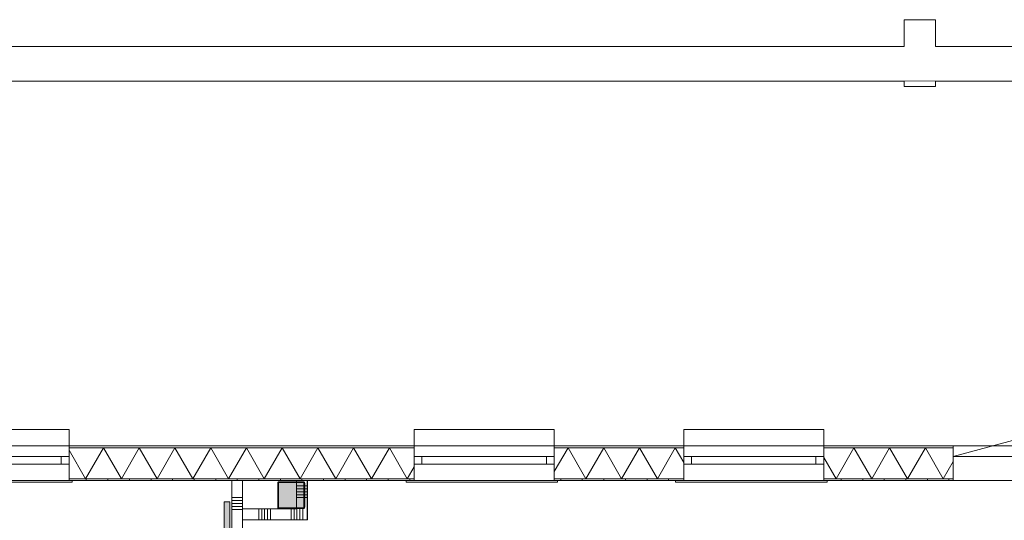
# Model space of a CAD drawing. Header units: millimetres. Extents: x -850 to 154668, y -24973 to 71030.
# Tile 119 of 212: x 6182 to 15313, y 66390 to 71030. Entities that reach past the tile are written whole.
import ezdxf

# ---------------------------------------------------------------- set-up
doc = ezdxf.new("R2010")
doc.units = ezdxf.units.MM
doc.header["$MEASUREMENT"] = 0
doc.linetypes.add('Wipeout_Contour', pattern=[1000, 0, -1000])
for name, color, linetype in [('42 Binnenwandafw', 7, 'Continuous'), ('42 Binnenwandafw Doorsnede-arcering', 7, 'Continuous'), ('New_21 Buitenwanden', 7, 'Continuous'), ('New_21 Buitenwanden Afdek-arcering', 7, 'Continuous'), ('New_21 Buitenwanden Deuren', 7, 'Continuous'), ('New_21 Buitenwanden Doorsnede-arcering', 7, 'Continuous'), ('New_21 Buitenwanden Laagscheidingslijnen', 7, 'Continuous'), ('New_21 Buitenwanden Ramen', 7, 'Continuous'), ('New_22 NC Binnenwanden', 7, 'Continuous'), ('New_22 NC Binnenwanden Doorsnede-arcering', 7, 'Continuous'), ('New_23 Vloeren', 7, 'Continuous'), ('New_Z Ruimtefuncties Zone omranding', 7, 'Continuous'), ('S-COLS-____-OTLN.RVT S', 7, 'Continuous'), ('S-COLS-____-OTLN.RVT S 2D arcering', 7, 'Continuous')]:
    doc.layers.add(name, color=color, linetype=linetype)
pattern_1 = [(270, (0, 0), (200, 0), [])]

# ---------------------------------------------------------------- blocks, each defined once
blk = doc.blocks.new('Slab_2_2', base_point=(0.7, 67080.2))
at = {"layer": 'New_23 Vloeren', "color": 1, "linetype": 'Continuous', "lineweight": 0, "flags": 128}
blk.add_lwpolyline([(0.7, 67080.2), (25600.7, 67080.2), (25600.7, 70460), (0.7, 70460)], close=True, dxfattribs=at)
blk = doc.blocks.new('Slab_3_2', base_point=(0, 51154.6))
at = {"layer": 'New_23 Vloeren', "color": 1, "linetype": 'Continuous', "lineweight": 0, "flags": 128}
blk.add_lwpolyline([(2, 17060), (-0.3, 51154.6), (0, 51154.6), (0, 66760), (25600, 66760), (25600, 49879.9), (31400.4, 49880)], dxfattribs=at)
blk = doc.blocks.new('*X102')
at = {"layer": 'New_22 NC Binnenwanden Doorsnede-arcering', "color": 254, "linetype": 'Continuous', "lineweight": 0, "true_color": 0xe9ebeb}
for p, q in [((8399.1, 66495), (8399.1, 66395)), ((8426.5, 66495), (8426.5, 66395)), ((8454, 66495), (8454, 66395)), ((8481.4, 66495), (8481.4, 66395)), ((8508.8, 66495), (8508.8, 66395)), ((8699.1, 66495), (8699.1, 66395)), ((8726.5, 66495), (8726.5, 66395))]:
    blk.add_line(p, q, dxfattribs=at)
blk = doc.blocks.new('*X103')
at = {"layer": 'New_22 NC Binnenwanden Doorsnede-arcering', "color": 254, "linetype": 'Continuous', "lineweight": 0, "true_color": 0xe9ebeb}
for p, q in [((8754, 66491), (8754, 66395)), ((8781.4, 66463.6), (8781.4, 66395)), ((8808.8, 66436.2), (8808.8, 66395))]:
    blk.add_line(p, q, dxfattribs=at)
blk = doc.blocks.new('*X104')
at = {"layer": 'New_22 NC Binnenwanden Doorsnede-arcering', "color": 254, "linetype": 'Continuous', "lineweight": 0, "true_color": 0xe9ebeb}
for p, q in [((8754, 66495), (8754, 66491)), ((8781.4, 66495), (8781.4, 66463.6)), ((8808.8, 66495), (8808.8, 66436.2))]:
    blk.add_line(p, q, dxfattribs=at)
blk = doc.blocks.new('Wall_20_2', base_point=(8850, 66395))
at = {"layer": 'New_22 NC Binnenwanden', "color": 8, "linetype": 'Continuous', "lineweight": 0, "true_color": 0x778488, "flags": 128}
for points in [[(8750, 66495), (8250, 66495)], [(8250, 66395), (8250, 66495)], [(8850, 66395), (8850, 66495)], [(8250, 66395), (8850, 66395)]]:
    blk.add_lwpolyline(points, dxfattribs=at)
at = {"layer": 'New_22 NC Binnenwanden', "color": 8, "lineweight": 0, "true_color": 0x778488}
for name in ['*X102', '*X104', '*X103']:
    blk.add_blockref(name, (0, 0), dxfattribs=at)
blk = doc.blocks.new('*X649')
at = {"layer": 'New_22 NC Binnenwanden Doorsnede-arcering', "color": 254, "linetype": 'Continuous', "lineweight": 0, "true_color": 0xe9ebeb}
for p, q in [((8825, 66709.7), (8850, 66709.7)), ((8825, 66682.3), (8850, 66682.3)), ((8825, 66654.9), (8850, 66654.9)), ((8825, 66627.4), (8850, 66627.4)), ((8825, 66600), (8850, 66600))]:
    blk.add_line(p, q, dxfattribs=at)
blk = doc.blocks.new('*X650')
at = {"layer": 'New_22 NC Binnenwanden Doorsnede-arcering', "color": 254, "linetype": 'Continuous', "lineweight": 0, "true_color": 0xe9ebeb}
for p, q in [((8750, 66709.7), (8817, 66709.7)), ((8750, 66682.3), (8817, 66682.3)), ((8750, 66654.9), (8817, 66654.9)), ((8750, 66627.4), (8817, 66627.4)), ((8750, 66600), (8817, 66600))]:
    blk.add_line(p, q, dxfattribs=at)
blk = doc.blocks.new('Wall_95_2', base_point=(8850, 66395))
at = {"layer": 'New_22 NC Binnenwanden', "color": 8, "linetype": 'Continuous', "lineweight": 0, "true_color": 0x778488, "flags": 128}
for points in [[(8850, 66760), (8750, 66760)], [(8750, 66760), (8750, 66745)], [(8850, 66495), (8850, 66760)], [(8750, 66737), (8750, 66503)]]:
    blk.add_lwpolyline(points, dxfattribs=at)
at = {"layer": 'New_22 NC Binnenwanden', "color": 8, "lineweight": 0, "true_color": 0x778488}
for name in ['*X650', '*X649']:
    blk.add_blockref(name, (0, 0), dxfattribs=at)
blk = doc.blocks.new('*X858')
at = {"layer": 'New_21 Buitenwanden Doorsnede-arcering', "linetype": 'Continuous', "lineweight": 0, "true_color": 0xe9ebeb}
for points in [[(6753.4, 67062.2), (6753.4, 67062.1), (6903.4, 67062.1), (6903.4, 67062.2)], [(7053.4, 67062.2), (7053.4, 67062.1), (7203.4, 67062.1), (7203.4, 67062.2)], [(7353.4, 67062.2), (7353.4, 67062.1), (7503.4, 67062.1), (7503.4, 67062.2)], [(7653.4, 67062.2), (7653.4, 67062.1), (7803.4, 67062.1), (7803.4, 67062.2)], [(7953.4, 67062.2), (7953.4, 67062.1), (8103.4, 67062.1), (8103.4, 67062.2)], [(8253.4, 67062.2), (8253.4, 67062.1), (8403.4, 67062.1), (8403.4, 67062.2)], [(8553.4, 67062.2), (8553.4, 67062.1), (8703.4, 67062.1), (8703.4, 67062.2)], [(8853.4, 67062.2), (8853.4, 67062.1), (9003.4, 67062.1), (9003.4, 67062.2)], [(9153.4, 67062.2), (9153.4, 67062.1), (9303.4, 67062.1), (9303.4, 67062.2)], [(9453.4, 67062.2), (9453.4, 67062.1), (9603.4, 67062.1), (9603.4, 67062.2)], [(9840, 67062.2), (9753.4, 67062.2), (9753.4, 67062.1), (9840, 67062.1)]]:
    blk.add_hatch(color=254, dxfattribs=at).paths.add_polyline_path(points)
blk = doc.blocks.new('*X859')
at = {"layer": 'New_21 Buitenwanden Doorsnede-arcering', "linetype": 'Continuous', "lineweight": 0, "true_color": 0xe9ebeb}
for points in [[(11253.4, 67062.2), (11253.4, 67062.1), (11403.4, 67062.1), (11403.4, 67062.2)], [(11553.4, 67062.2), (11553.4, 67062.1), (11703.4, 67062.1), (11703.4, 67062.2)], [(11853.4, 67062.2), (11853.4, 67062.1), (12003.4, 67062.1), (12003.4, 67062.2)], [(12153.4, 67062.2), (12153.4, 67062.1), (12303.4, 67062.1), (12303.4, 67062.2)]]:
    blk.add_hatch(color=254, dxfattribs=at).paths.add_polyline_path(points)
blk = doc.blocks.new('*X860')
at = {"layer": 'New_21 Buitenwanden Doorsnede-arcering', "linetype": 'Continuous', "lineweight": 0, "true_color": 0xe9ebeb}
for points in [[(13653.4, 67062.2), (13653.4, 67062.1), (13803.4, 67062.1), (13803.4, 67062.2)], [(13953.4, 67062.2), (13953.4, 67062.1), (14103.4, 67062.1), (14103.4, 67062.2)], [(14253.4, 67062.2), (14253.4, 67062.1), (14403.4, 67062.1), (14403.4, 67062.2)], [(14553.4, 67062.2), (14553.4, 67062.1), (14703.4, 67062.1), (14703.4, 67062.2)]]:
    blk.add_hatch(color=254, dxfattribs=at).paths.add_polyline_path(points)
blk = doc.blocks.new('*X868')
at = {"layer": 'New_21 Buitenwanden Doorsnede-arcering', "linetype": 'Continuous', "lineweight": 0, "true_color": 0xe9ebeb}
for points in [[(6753.3, 66775.1), (6753.3, 66775), (6903.3, 66775), (6903.3, 66775.1)], [(7053.3, 66775.1), (7053.3, 66775), (7203.3, 66775), (7203.3, 66775.1)], [(7353.3, 66775.1), (7353.3, 66775), (7503.3, 66775), (7503.3, 66775.1)], [(7653.3, 66775.1), (7653.3, 66775), (7803.3, 66775), (7803.3, 66775.1)], [(7953.3, 66775.1), (7953.3, 66775), (8103.3, 66775), (8103.3, 66775.1)], [(8253.3, 66775.1), (8253.3, 66775), (8403.3, 66775), (8403.3, 66775.1)], [(8553.3, 66775.1), (8553.3, 66775), (8703.3, 66775), (8703.3, 66775.1)], [(8853.3, 66775.1), (8853.3, 66775), (9003.3, 66775), (9003.3, 66775.1)], [(9153.3, 66775.1), (9153.3, 66775), (9303.3, 66775), (9303.3, 66775.1)], [(9453.3, 66775.1), (9453.3, 66775), (9603.3, 66775), (9603.3, 66775.1)], [(9840, 66775.1), (9753.3, 66775.1), (9753.3, 66775), (9840, 66775)]]:
    blk.add_hatch(color=254, dxfattribs=at).paths.add_polyline_path(points)
blk = doc.blocks.new('*X869')
at = {"layer": 'New_21 Buitenwanden Doorsnede-arcering', "linetype": 'Continuous', "lineweight": 0, "true_color": 0xe9ebeb}
for points in [[(11253.3, 66775.1), (11253.3, 66775), (11403.3, 66775), (11403.3, 66775.1)], [(11553.3, 66775.1), (11553.3, 66775), (11703.3, 66775), (11703.3, 66775.1)], [(11853.3, 66775.1), (11853.3, 66775), (12003.3, 66775), (12003.3, 66775.1)], [(12153.3, 66775.1), (12153.3, 66775), (12303.3, 66775), (12303.3, 66775.1)]]:
    blk.add_hatch(color=254, dxfattribs=at).paths.add_polyline_path(points)
blk = doc.blocks.new('*X870')
at = {"layer": 'New_21 Buitenwanden Doorsnede-arcering', "linetype": 'Continuous', "lineweight": 0, "true_color": 0xe9ebeb}
for points in [[(13653.3, 66775.1), (13653.3, 66775), (13803.3, 66775), (13803.3, 66775.1)], [(13953.3, 66775.1), (13953.3, 66775), (14103.3, 66775), (14103.3, 66775.1)], [(14253.3, 66775.1), (14253.3, 66775), (14403.3, 66775), (14403.3, 66775.1)], [(14553.3, 66775.1), (14553.3, 66775), (14703.3, 66775), (14703.3, 66775.1)]]:
    blk.add_hatch(color=254, dxfattribs=at).paths.add_polyline_path(points)
blk = doc.blocks.new('*X878')
at = {"layer": 'New_21 Buitenwanden Doorsnede-arcering', "color": 254, "linetype": 'Continuous', "lineweight": 0, "true_color": 0xe9ebeb}
for p, q in [((6640, 67041.3), (6793.7, 66775.1)), ((6959.4, 67062.1), (6793.7, 66775.1)), ((6959.4, 67062.1), (7125.1, 66775.1)), ((7290.8, 67062.1), (7125.1, 66775.1)), ((7290.8, 67062.1), (7456.5, 66775.1)), ((7622.2, 67062.1), (7456.5, 66775.1)), ((7622.2, 67062.1), (7787.9, 66775.1)), ((7953.6, 67062.1), (7787.9, 66775.1)), ((7953.6, 67062.1), (8119.3, 66775.1)), ((8285, 67062.1), (8119.3, 66775.1)), ((8285, 67062.1), (8450.7, 66775.1)), ((8616.4, 67062.1), (8450.7, 66775.1)), ((8616.4, 67062.1), (8782.1, 66775.1)), ((8947.8, 67062.1), (8782.1, 66775.1)), ((8947.8, 67062.1), (9113.5, 66775.1)), ((9279.2, 67062.1), (9113.5, 66775.1)), ((9279.2, 67062.1), (9444.9, 66775.1)), ((9610.6, 67062.1), (9444.9, 66775.1)), ((9610.6, 67062.1), (9776.3, 66775.1)), ((9840, 66885.4), (9776.3, 66775.1))]:
    blk.add_line(p, q, dxfattribs=at)
blk = doc.blocks.new('*X879')
at = {"layer": 'New_21 Buitenwanden Doorsnede-arcering', "color": 254, "linetype": 'Continuous', "lineweight": 0, "true_color": 0xe9ebeb}
for p, q in [((11267.6, 67062.1), (11140, 66841.1)), ((11267.6, 67062.1), (11433.3, 66775.1)), ((11599, 67062.1), (11433.3, 66775.1)), ((11599, 67062.1), (11764.7, 66775.1)), ((11930.4, 67062.1), (11764.7, 66775.1)), ((11930.4, 67062.1), (12096.1, 66775.1)), ((12261.8, 67062.1), (12096.1, 66775.1)), ((12261.8, 67062.1), (12340, 66926.6))]:
    blk.add_line(p, q, dxfattribs=at)
blk = doc.blocks.new('*X880')
at = {"layer": 'New_21 Buitenwanden Doorsnede-arcering', "color": 254, "linetype": 'Continuous', "lineweight": 0, "true_color": 0xe9ebeb}
for p, q in [((13918.8, 67062.1), (13753.1, 66775.1)), ((13918.8, 67062.1), (14084.5, 66775.1)), ((14250.2, 67062.1), (14084.5, 66775.1)), ((14250.2, 67062.1), (14415.9, 66775.1)), ((14581.6, 67062.1), (14415.9, 66775.1)), ((14581.6, 67062.1), (14747.3, 66775.1)), ((13640, 66971), (13753.1, 66775.1)), ((14840, 66935.7), (14747.3, 66775.1))]:
    blk.add_line(p, q, dxfattribs=at)
blk = doc.blocks.new('R1 22_7')
at = {"layer": 'New_21 Buitenwanden Ramen', "color": 1, "linetype": 'Continuous', "lineweight": 0}
for p, q in [((-725, 150.2), (-725, 168.2)), ((-725, 168.2), (680, 168.2)), ((-650, 150.2), (-680, 150.2)), ((-650, 150.2), (-680, 150.2)), ((-650, 135.2), (-650, 150.2)), ((-650, 135.2), (-650, 150.2)), ((-650, 0), (-650, 135.1)), ((-650, 0), (-650, 135.1)), ((650, 135.2), (650, 150.2)), ((650, 135.2), (650, 150.2)), ((650, 150.2), (680, 150.2)), ((650, 150.2), (680, 150.2)), ((650, 0), (650, 135.1)), ((650, 0), (650, 135.1)), ((680, 168.2), (680, 150.2)), ((-650, 0), (-577, 0)), ((-650, -72), (-650, 0)), ((-650, -72), (-650, 0)), ((-577, 0), (-577, -72)), ((-577, 0), (577, 0)), ((577, -72), (577, 0)), ((577, 0), (650, 0)), ((650, -72), (650, 0)), ((650, -72), (650, 0)), ((-577, -72), (-650, -72)), ((-650, -152), (-650, -72)), ((577, -72), (-577, -72)), ((650, -72), (577, -72)), ((650, -152), (650, -72)), ((-650, -170), (-650, -320)), ((650, -320), (650, -170)), ((-650, -320), (650, -320))]:
    blk.add_line(p, q, dxfattribs=at)
at = {"layer": 'New_21 Buitenwanden Ramen', "color": 9, "linetype": 'Continuous', "lineweight": 0}
for p, q in [((-650, 150.2), (650, 150.2)), ((-650, 135.1), (-650, 135.2)), ((-650, 135.1), (-650, 135.2)), ((650, 135.1), (650, 135.2)), ((650, 135.1), (650, 135.2)), ((-650, -170), (-650, -152)), ((650, -170), (650, -152))]:
    blk.add_line(p, q, dxfattribs=at)
blk = doc.blocks.new('D1 bl 22')
at = {"layer": 'New_21 Buitenwanden Deuren', "color": 1, "linetype": 'Continuous', "lineweight": 0}
for p, q in [((650, 0), (-605.7, 336.5)), ((-650, 80), (-650, 0)), ((650, 0), (-650, 0)), ((-650, 0), (-650, -72)), ((-650, 0), (-650, -72)), ((650, 80), (650, 0)), ((650, 0), (650, -72)), ((650, 0), (650, -72)), ((-650, -72), (-650, -207.1)), ((-650, -72), (-650, -207.1)), ((650, -72), (650, -207.1)), ((650, -72), (650, -207.1)), ((-650, -222.2), (-675, -222.2)), ((-650, -222.2), (-675, -222.2)), ((-650, -207.2), (-650, -222.2)), ((-650, -207.2), (-650, -222.2)), ((650, -207.2), (650, -222.2)), ((650, -207.2), (650, -222.2)), ((650, -222.2), (675, -222.2)), ((650, -222.2), (675, -222.2))]:
    blk.add_line(p, q, dxfattribs=at)
at = {"layer": 'New_21 Buitenwanden Deuren', "color": 9, "linetype": 'Continuous', "lineweight": 0}
for p, q in [((-650, 98), (-650, 80)), ((650, 98), (650, 80)), ((-650, -207.1), (-650, -207.2)), ((-650, -207.1), (-650, -207.2)), ((650, -207.1), (650, -207.2)), ((650, -207.1), (650, -207.2))]:
    blk.add_line(p, q, dxfattribs=at)
at = {"layer": 'New_21 Buitenwanden Deuren', "color": 1, "linetype": 'Continuous', "lineweight": 0}
blk.add_arc((650, 0), 1300, 165, 180, dxfattribs=at)
blk = doc.blocks.new('Wall_150_2', base_point=(0, 66760))
at = {"layer": 'New_21 Buitenwanden Doorsnede-arcering', "linetype": 'Continuous', "lineweight": 0, "true_color": 0xe9ebeb}
h = blk.add_hatch(dxfattribs=at)
h.set_pattern_fill('930_Lijnen_vert_200_0002', color=254, style=0, pattern_type=2)
h.set_pattern_definition(pattern_1)
h.paths.add_polyline_path([(6640, 66775), (6640, 66760), (9840, 66760), (9840, 66775)])
h = blk.add_hatch(dxfattribs=at)
h.set_pattern_fill('930_Lijnen_vert_200_0002', color=254, style=0, pattern_type=2)
h.set_pattern_definition(pattern_1)
h.paths.add_polyline_path([(11140, 66775), (11140, 66760), (12340, 66760), (12340, 66775)])
h = blk.add_hatch(dxfattribs=at)
h.set_pattern_fill('930_Lijnen_vert_200_0002', color=254, style=0, pattern_type=2)
h.set_pattern_definition(pattern_1)
h.paths.add_polyline_path([(13640, 66760), (14840, 66760), (14840, 66775), (13640, 66775)])
at = {"layer": 'New_21 Buitenwanden', "color": 8, "linetype": 'Continuous', "lineweight": 0, "true_color": 0x778488}
for p, q in [((6640, 67080.2), (6640, 67062.2)), ((6640, 67062.2), (6640, 66982.2)), ((9840, 67080.2), (9840, 67062.2)), ((9840, 67062.2), (9840, 66982.2)), ((11140, 67080.2), (11140, 67062.2)), ((11140, 67062.2), (11140, 66982.2)), ((12340, 67080.2), (12340, 67062.2)), ((12340, 67062.2), (12340, 66982.2)), ((13640, 67080.2), (13640, 67062.2)), ((13640, 67062.2), (13640, 66982.2)), ((14840, 67080.2), (14840, 67062.2)), ((14840, 67062.2), (14840, 66982.2)), ((6640, 66982.2), (6640, 66910.2)), ((9840, 66982.2), (9840, 66910.2)), ((11140, 66982.2), (11140, 66910.2)), ((12340, 66982.2), (12340, 66910.2)), ((13640, 66982.2), (13640, 66910.2)), ((14840, 66982.2), (14840, 66910.2)), ((6640, 66910.2), (6640, 66775.1)), ((9840, 66910.2), (9840, 66775.1)), ((11140, 66910.2), (11140, 66775.1)), ((12340, 66910.2), (12340, 66775.1)), ((13640, 66910.2), (13640, 66775.1)), ((14840, 66910.2), (14840, 66775.1)), ((6640, 66775.1), (6640, 66775)), ((6640, 66775), (6640, 66760)), ((6640, 66760), (6670, 66760)), ((9840, 66760), (9810, 66760)), ((9840, 66775.1), (9840, 66775)), ((9840, 66775), (9840, 66760)), ((11140, 66775.1), (11140, 66775)), ((11140, 66775), (11140, 66760)), ((11140, 66760), (11170, 66760)), ((12340, 66760), (12310, 66760)), ((12340, 66775.1), (12340, 66775)), ((12340, 66775), (12340, 66760)), ((13640, 66775.1), (13640, 66775)), ((13640, 66775), (13640, 66760)), ((13640, 66760), (13670, 66760)), ((14840, 66760), (14815, 66760)), ((14840, 66775.1), (14840, 66775)), ((14840, 66775), (14840, 66760))]:
    blk.add_line(p, q, dxfattribs=at)
at = {"layer": 'New_21 Buitenwanden', "color": 8, "linetype": 'Continuous', "lineweight": 0, "true_color": 0x778488, "flags": 128}
for points in [[(9840, 67080.2), (6640, 67080.2)], [(12340, 67080.2), (11140, 67080.2)], [(14840, 67080.2), (13640, 67080.2)], [(6640, 66760), (9840, 66760)], [(11140, 66760), (12340, 66760)], [(13640, 66760), (14840, 66760)]]:
    blk.add_lwpolyline(points, dxfattribs=at)
at = {"layer": 'New_21 Buitenwanden Laagscheidingslijnen', "color": 8, "linetype": 'Continuous', "lineweight": 0, "true_color": 0x778488}
for p, q in [((9840, 67062.2), (6640, 67062.2)), ((9840, 67062.1), (6640, 67062.1)), ((12340, 67062.2), (11140, 67062.2)), ((12340, 67062.1), (11140, 67062.1)), ((14840, 67062.2), (13640, 67062.2)), ((14840, 67062.1), (13640, 67062.1)), ((6640, 66775.1), (9840, 66775.1)), ((6640, 66775), (9840, 66775)), ((11140, 66775.1), (12340, 66775.1)), ((11140, 66775), (12340, 66775)), ((13640, 66775.1), (14840, 66775.1)), ((13640, 66775), (14840, 66775))]:
    blk.add_line(p, q, dxfattribs=at)
at = {"layer": 'New_21 Buitenwanden', "color": 8, "lineweight": 0, "true_color": 0x778488}
for name in ['*X878', '*X858', '*X879', '*X859', '*X880', '*X860', '*X868', '*X869', '*X870']:
    blk.add_blockref(name, (0, 0), dxfattribs=at)
at = {"layer": 'New_21 Buitenwanden Deuren', "color": 1, "linetype": 'Continuous', "lineweight": 0, "xscale": -1, "zscale": 1000}
blk.add_blockref('D1 bl 22', (15490, 66982.2), dxfattribs=at)
at = {"layer": 'New_21 Buitenwanden Ramen', "color": 1, "linetype": 'Continuous', "lineweight": 0, "xscale": -1, "zscale": 1000, "rotation": 180}
for p in [(5990, 66910.2), (10490, 66910.2), (12990, 66910.2)]:
    blk.add_blockref('R1 22_7', p, dxfattribs=at)
blk = doc.blocks.new('#noodoverstort-spuwer 260 alu_2')
at = {"color": 254, "linetype": 'Wipeout_Contour', "lineweight": 0, "ltscale": 594.630817}
blk.add_wipeout([(-145, -50), (-143.9, -50), (-143.9, 0), (-145, 0)], dxfattribs=at).dxf.layer = 'New_21 Buitenwanden Afdek-arcering'
at = {"color": 254, "linetype": 'Wipeout_Contour', "lineweight": 0, "ltscale": 594.742969}
blk.add_wipeout([(143.9, -50), (145, -50), (145, 0), (143.9, 0)], dxfattribs=at).dxf.layer = 'New_21 Buitenwanden Afdek-arcering'
at = {"color": 254, "linetype": 'Wipeout_Contour', "lineweight": 0, "ltscale": 2067.862091}
blk.add_wipeout([(-145, -620), (-143.9, -620), (-143.9, -370.2), (-145, -370.2)], dxfattribs=at).dxf.layer = 'New_21 Buitenwanden Afdek-arcering'
at = {"color": 254, "linetype": 'Wipeout_Contour', "lineweight": 0, "ltscale": 592.612167}
blk.add_wipeout([(143.9, -50), (143.9, 0), (-143.9, 0), (-143.9, -50)], dxfattribs=at).dxf.layer = 'New_21 Buitenwanden Afdek-arcering'
at = {"color": 254, "linetype": 'Wipeout_Contour', "lineweight": 0, "ltscale": 2067.370043}
blk.add_wipeout([(143.9, -620), (143.9, -370.2), (-143.9, -370.2), (-143.9, -620)], dxfattribs=at).dxf.layer = 'New_21 Buitenwanden Afdek-arcering'
at = {"layer": 'New_21 Buitenwanden Ramen', "color": 1, "linetype": 'Continuous', "lineweight": 0}
for p, q in [((-145, 0), (-143.9, 0)), ((-145, -50), (-145, 0)), ((-143.9, 0), (143.9, 0)), ((143.9, 0), (145, 0)), ((145, 0), (145, -50)), ((-145, -620), (-145, -370.2)), ((-143.9, -620), (-145, -620))]:
    blk.add_line(p, q, dxfattribs=at)
at = {"color": 254, "linetype": 'Wipeout_Contour', "lineweight": 0, "ltscale": 2068.136584}
blk.add_wipeout([(143.9, -620), (145, -620), (145, -370.2), (143.9, -370.2)], dxfattribs=at).dxf.layer = 'New_21 Buitenwanden Afdek-arcering'
at = {"layer": 'New_21 Buitenwanden Ramen', "color": 1, "linetype": 'Continuous', "lineweight": 0}
for p, q in [((145, -370.2), (145, -620)), ((-143.9, -620), (143.9, -620)), ((145, -620), (143.9, -620))]:
    blk.add_line(p, q, dxfattribs=at)
blk = doc.blocks.new('Wall_163_2', base_point=(25600, 70460))
at = {"layer": 'New_21 Buitenwanden', "color": 8, "linetype": 'Continuous', "lineweight": 0, "true_color": 0x778488, "flags": 128}
for points in [[(14385, 70780.2), (0, 70780.2)], [(25600, 70780.2), (14675, 70780.2)], [(0, 70460), (14385, 70460)], [(14675, 70460), (25600, 70460)]]:
    blk.add_lwpolyline(points, dxfattribs=at)
at = {"layer": 'New_21 Buitenwanden Ramen', "color": 1, "linetype": 'Continuous', "lineweight": 0, "xscale": -1, "zscale": 1000, "rotation": 180}
blk.add_blockref('#noodoverstort-spuwer 260 alu_2', (14530, 70410), dxfattribs=at)
blk = doc.blocks.new('Wall_256_2', base_point=(8150, 66560))
at = {"layer": '42 Binnenwandafw Doorsnede-arcering', "linetype": 'Continuous', "lineweight": 0, "true_color": 0x934451}
blk.add_hatch(color=15, dxfattribs=at).paths.add_polyline_path([(8080, 66560), (8080, 62879.8), (8130, 62879.8), (8130, 66560)])
at = {"layer": '42 Binnenwandafw', "color": 15, "linetype": 'Continuous', "lineweight": 0, "true_color": 0x934451, "flags": 128}
for points in [[(8080, 66560), (8080, 62879.8)], [(8130, 66560), (8080, 66560)], [(8130, 62879.8), (8130, 66560)], [(8080, 62879.8), (8130, 62879.8)]]:
    blk.add_lwpolyline(points, dxfattribs=at)
blk = doc.blocks.new('Column 176[16]_2', base_point=(0.5, 3))
at = {"layer": 'S-COLS-____-OTLN.RVT S 2D arcering', "linetype": 'Continuous', "lineweight": 0, "true_color": 0x778488}
h = blk.add_hatch(color=8, dxfattribs=at)
h.paths.add_polyline_path([(8575.5, 66511), (8576.5, 66506), (8579.3, 66501.8), (8583.5, 66498.9), (8588.5, 66498), (8812.5, 66498), (8817.5, 66498.9), (8821.7, 66501.8), (8824.5, 66506), (8825.5, 66511), (8825.5, 66735), (8824.5, 66739.9), (8821.7, 66744.1), (8817.5, 66747), (8812.5, 66748), (8588.5, 66748), (8583.5, 66747), (8579.3, 66744.1), (8576.5, 66739.9), (8575.5, 66735)])
h.paths.add_polyline_path([(8812.5, 66506), (8588.5, 66506), (8586.6, 66506.3), (8585, 66507.4), (8583.9, 66509), (8583.5, 66511), (8583.5, 66735), (8583.9, 66736.9), (8585, 66738.5), (8586.6, 66739.6), (8588.5, 66740), (8812.5, 66740), (8814.4, 66739.6), (8816.1, 66738.5), (8817.1, 66736.9), (8817.5, 66735), (8817.5, 66511), (8817.1, 66509), (8816.1, 66507.4), (8814.4, 66506.3)], flags=0)
blk.add_hatch(color=8, dxfattribs=at).paths.add_polyline_path([(8812.5, 66740), (8588.5, 66740), (8586.6, 66739.6), (8585, 66738.5), (8583.9, 66736.9), (8583.5, 66735), (8583.5, 66511), (8583.9, 66509), (8585, 66507.4), (8586.6, 66506.3), (8588.5, 66506), (8812.5, 66506), (8814.4, 66506.3), (8816.1, 66507.4), (8817.1, 66509), (8817.5, 66511), (8817.5, 66735), (8817.1, 66736.9), (8816.1, 66738.5), (8814.4, 66739.6)])
at = {"layer": 'S-COLS-____-OTLN.RVT S', "color": 1, "linetype": 'Continuous', "lineweight": 0}
for p, q in [((8576.5, 66739.9), (8575.5, 66735)), ((8575.5, 66735), (8575.5, 66511)), ((8579.3, 66744.1), (8576.5, 66739.9)), ((8583.5, 66747), (8579.3, 66744.1)), ((8588.5, 66748), (8583.5, 66747)), ((8583.5, 66735), (8583.9, 66736.9)), ((8583.5, 66511), (8583.5, 66735)), ((8583.9, 66736.9), (8585, 66738.5)), ((8585, 66738.5), (8586.6, 66739.6)), ((8586.6, 66739.6), (8588.5, 66740)), ((8812.5, 66748), (8588.5, 66748)), ((8588.5, 66740), (8812.5, 66740)), ((8817.5, 66747), (8812.5, 66748)), ((8812.5, 66740), (8814.4, 66739.6)), ((8814.4, 66739.6), (8816.1, 66738.5)), ((8816.1, 66738.5), (8817.1, 66736.9)), ((8817.1, 66736.9), (8817.5, 66735)), ((8821.7, 66744.1), (8817.5, 66747)), ((8817.5, 66735), (8817.5, 66511)), ((8824.5, 66739.9), (8821.7, 66744.1)), ((8825.5, 66735), (8824.5, 66739.9)), ((8825.5, 66511), (8825.5, 66735)), ((8575.5, 66511), (8576.5, 66506)), ((8576.5, 66506), (8579.3, 66501.8)), ((8579.3, 66501.8), (8583.5, 66498.9)), ((8583.9, 66509), (8583.5, 66511)), ((8583.5, 66498.9), (8588.5, 66498)), ((8585, 66507.4), (8583.9, 66509)), ((8586.6, 66506.3), (8585, 66507.4)), ((8588.5, 66506), (8586.6, 66506.3)), ((8812.5, 66506), (8588.5, 66506)), ((8588.5, 66498), (8812.5, 66498)), ((8814.4, 66506.3), (8812.5, 66506)), ((8812.5, 66498), (8817.5, 66498.9)), ((8816.1, 66507.4), (8814.4, 66506.3)), ((8817.1, 66509), (8816.1, 66507.4)), ((8817.5, 66511), (8817.1, 66509)), ((8817.5, 66498.9), (8821.7, 66501.8)), ((8821.7, 66501.8), (8824.5, 66506)), ((8824.5, 66506), (8825.5, 66511))]:
    blk.add_line(p, q, dxfattribs=at)
blk = doc.blocks.new('*X2419')
at = {"layer": 'New_22 NC Binnenwanden Doorsnede-arcering', "color": 254, "linetype": 'Continuous', "lineweight": 0, "true_color": 0xe9ebeb}
for p, q in [((8202.7, 66600), (8150, 66600)), ((8202.7, 66572.6), (8150, 66572.6)), ((8250, 66600), (8202.7, 66600)), ((8250, 66572.6), (8202.7, 66572.6)), ((8202.7, 66545.1), (8150, 66545.1)), ((8202.7, 66517.7), (8150, 66517.7)), ((8202.7, 66490.3), (8150, 66490.3)), ((8250, 66545.1), (8202.7, 66545.1)), ((8250, 66517.7), (8202.7, 66517.7)), ((8250, 66490.3), (8202.7, 66490.3)), ((8202.7, 66300), (8150, 66300)), ((8250, 66300), (8202.7, 66300)), ((8202.7, 66272.6), (8150, 66272.6)), ((8202.7, 66245.1), (8150, 66245.1)), ((8202.7, 66217.7), (8150, 66217.7)), ((8250, 66272.6), (8202.7, 66272.6)), ((8250, 66245.1), (8202.7, 66245.1)), ((8250, 66217.7), (8202.7, 66217.7)), ((8202.7, 66190.3), (8150, 66190.3)), ((8250, 66190.3), (8202.7, 66190.3)), ((8202.7, 66000), (8150, 66000)), ((8202.7, 65972.6), (8150, 65972.6)), ((8202.7, 65945.1), (8150, 65945.1)), ((8250, 66000), (8202.7, 66000)), ((8250, 65972.6), (8202.7, 65972.6)), ((8250, 65945.1), (8202.7, 65945.1)), ((8202.7, 65917.7), (8150, 65917.7)), ((8202.7, 65890.3), (8150, 65890.3)), ((8250, 65917.7), (8202.7, 65917.7)), ((8250, 65890.3), (8202.7, 65890.3)), ((8202.7, 65700), (8150, 65700)), ((8202.7, 65672.6), (8150, 65672.6)), ((8250, 65700), (8202.7, 65700)), ((8250, 65672.6), (8202.7, 65672.6)), ((8202.7, 65645.1), (8150, 65645.1)), ((8202.7, 65617.7), (8150, 65617.7)), ((8202.7, 65590.3), (8150, 65590.3)), ((8250, 65645.1), (8202.7, 65645.1)), ((8250, 65617.7), (8202.7, 65617.7)), ((8250, 65590.3), (8202.7, 65590.3)), ((8202.7, 65400), (8150, 65400)), ((8250, 65400), (8202.7, 65400)), ((8202.7, 65372.6), (8150, 65372.6)), ((8202.7, 65345.1), (8150, 65345.1)), ((8202.7, 65317.7), (8150, 65317.7)), ((8202.7, 65290.3), (8150, 65290.3)), ((8250, 65372.6), (8202.7, 65372.6)), ((8250, 65345.1), (8202.7, 65345.1)), ((8250, 65317.7), (8202.7, 65317.7)), ((8250, 65290.3), (8202.7, 65290.3)), ((8202.7, 65100), (8150, 65100)), ((8202.7, 65072.6), (8150, 65072.6)), ((8202.7, 65045.1), (8150, 65045.1)), ((8202.7, 65017.7), (8150, 65017.7)), ((8250, 65100), (8202.7, 65100)), ((8250, 65072.6), (8202.7, 65072.6)), ((8250, 65045.1), (8202.7, 65045.1)), ((8250, 65017.7), (8202.7, 65017.7)), ((8202.7, 64990.3), (8150, 64990.3)), ((8250, 64990.3), (8202.7, 64990.3)), ((8202.7, 64800), (8150, 64800)), ((8202.7, 64772.6), (8150, 64772.6)), ((8202.7, 64745.1), (8150, 64745.1)), ((8250, 64800), (8202.7, 64800)), ((8250, 64772.6), (8202.7, 64772.6)), ((8250, 64745.1), (8202.7, 64745.1)), ((8202.7, 64717.7), (8150, 64717.7)), ((8202.7, 64690.3), (8150, 64690.3)), ((8250, 64717.7), (8202.7, 64717.7)), ((8250, 64690.3), (8202.7, 64690.3)), ((8202.7, 64500), (8150, 64500)), ((8202.7, 64472.6), (8150, 64472.6)), ((8250, 64500), (8202.7, 64500)), ((8250, 64472.6), (8202.7, 64472.6)), ((8202.7, 64445.1), (8150, 64445.1)), ((8202.7, 64417.7), (8150, 64417.7)), ((8202.7, 64390.3), (8150, 64390.3)), ((8250, 64445.1), (8202.7, 64445.1)), ((8250, 64417.7), (8202.7, 64417.7)), ((8250, 64390.3), (8202.7, 64390.3)), ((8202.7, 64200), (8150, 64200)), ((8250, 64200), (8202.7, 64200)), ((8202.7, 64172.6), (8150, 64172.6)), ((8202.7, 64145.1), (8150, 64145.1)), ((8202.7, 64117.7), (8150, 64117.7)), ((8250, 64172.6), (8202.7, 64172.6)), ((8250, 64145.1), (8202.7, 64145.1)), ((8250, 64117.7), (8202.7, 64117.7)), ((8202.7, 64090.3), (8150, 64090.3)), ((8250, 64090.3), (8202.7, 64090.3)), ((8202.7, 63900), (8150, 63900)), ((8202.7, 63872.6), (8150, 63872.6)), ((8202.7, 63845.1), (8150, 63845.1)), ((8250, 63900), (8202.7, 63900)), ((8250, 63872.6), (8202.7, 63872.6)), ((8250, 63845.1), (8202.7, 63845.1)), ((8202.7, 63817.7), (8150, 63817.7)), ((8202.7, 63790.3), (8150, 63790.3)), ((8250, 63817.7), (8202.7, 63817.7)), ((8250, 63790.3), (8202.7, 63790.3)), ((8202.7, 63600), (8150, 63600)), ((8202.7, 63572.6), (8150, 63572.6)), ((8250, 63600), (8202.7, 63600)), ((8250, 63572.6), (8202.7, 63572.6)), ((8202.7, 63545.1), (8150, 63545.1)), ((8202.7, 63517.7), (8150, 63517.7)), ((8202.7, 63490.3), (8150, 63490.3)), ((8250, 63545.1), (8202.7, 63545.1)), ((8250, 63517.7), (8202.7, 63517.7)), ((8250, 63490.3), (8202.7, 63490.3)), ((8202.7, 63300), (8150, 63300)), ((8250, 63300), (8202.7, 63300)), ((8202.7, 63272.6), (8150, 63272.6)), ((8202.7, 63245.1), (8150, 63245.1)), ((8202.7, 63217.7), (8150, 63217.7)), ((8202.7, 63190.3), (8150, 63190.3)), ((8250, 63272.6), (8202.7, 63272.6)), ((8250, 63245.1), (8202.7, 63245.1)), ((8250, 63217.7), (8202.7, 63217.7)), ((8250, 63190.3), (8202.7, 63190.3)), ((8202.7, 63000), (8150, 63000)), ((8202.7, 62972.6), (8150, 62972.6)), ((8202.7, 62945.1), (8150, 62945.1)), ((8202.7, 62917.7), (8150, 62917.7)), ((8250, 63000), (8202.7, 63000)), ((8250, 62972.6), (8202.7, 62972.6)), ((8250, 62945.1), (8202.7, 62945.1)), ((8250, 62917.7), (8202.7, 62917.7)), ((8202.7, 62890.3), (8150, 62890.3)), ((8250, 62890.3), (8202.7, 62890.3))]:
    blk.add_line(p, q, dxfattribs=at)
blk = doc.blocks.new('*X2420')
at = {"layer": 'New_22 NC Binnenwanden Doorsnede-arcering', "color": 254, "linetype": 'Continuous', "lineweight": 0, "true_color": 0xe9ebeb}
blk.add_line((8170, 62700), (8150, 62700), dxfattribs=at)
blk = doc.blocks.new('*X2421')
at = {"layer": 'New_22 NC Binnenwanden Doorsnede-arcering', "color": 254, "linetype": 'Continuous', "lineweight": 0, "true_color": 0xe9ebeb}
for p, q in [((8202.7, 62700), (8170, 62700)), ((8250, 62700), (8202.7, 62700))]:
    blk.add_line(p, q, dxfattribs=at)
blk = doc.blocks.new('Wall_467_2', base_point=(8150, 66760))
at = {"layer": 'New_22 NC Binnenwanden', "color": 8, "linetype": 'Continuous', "lineweight": 0, "true_color": 0x778488, "flags": 128}
for points in [[(8150, 66760), (8150, 62680)], [(8150, 66760), (8250, 66760)], [(8250, 63140), (8250, 66760)], [(8250, 62780), (8250, 63040)], [(8150, 62680), (8250, 62680)]]:
    blk.add_lwpolyline(points, dxfattribs=at)
at = {"layer": 'New_22 NC Binnenwanden', "color": 8, "lineweight": 0, "true_color": 0x778488}
for name in ['*X2419', '*X2420', '*X2421']:
    blk.add_blockref(name, (0, 0), dxfattribs=at)

msp = doc.modelspace()

# ---------------------------------------------------------------- linework, layer by layer
at = {"layer": 'New_Z Ruimtefuncties Zone omranding', "color": 231, "linetype": 'Continuous', "lineweight": 0, "true_color": 0xf9acba, "flags": 128}
for points in [[(8150, 66760), (-2.8, 66760), (-2.8, 59760), (8750, 59760), (8750, 62678.8), (8150, 62678.8)], [(8847.9, 66395), (8247.2, 66395), (8247.2, 63135), (8847.9, 63135), (8847.9, 59760), (17047.2, 59760), (17047.2, 66760), (8847.9, 66760)]]:
    msp.add_lwpolyline(points, close=True, dxfattribs=at)

# ---------------------------------------------------------------- block references
at = {"layer": '42 Binnenwandafw', "color": 15, "lineweight": 0, "true_color": 0x934451}
msp.add_blockref('Wall_256_2', (8150, 66560), dxfattribs=at)
at = {"layer": 'New_21 Buitenwanden', "color": 8, "lineweight": 0, "true_color": 0x778488}
msp.add_blockref('Wall_150_2', (0, 66760), dxfattribs=at)
at = {"layer": 'New_22 NC Binnenwanden', "color": 8, "lineweight": 0, "true_color": 0x778488}
for name, p in [('Wall_467_2', (8150, 66760)), ('Wall_95_2', (8850, 66395)), ('Wall_20_2', (8850, 66395))]:
    msp.add_blockref(name, p, dxfattribs=at)
at = {"layer": 'New_23 Vloeren', "color": 1, "linetype": 'Continuous', "lineweight": 0}
for name, p in [('Slab_2_2', (0.7, 67080.2)), ('Slab_3_2', (0, 51154.6))]:
    msp.add_blockref(name, p, dxfattribs=at)
at = {"layer": 'S-COLS-____-OTLN.RVT S', "color": 1, "linetype": 'Continuous', "lineweight": 0}
msp.add_blockref('Column 176[16]_2', (0.5, 3), dxfattribs=at)

# ---------------------------------------------------------------- next in the draw order: block references
at = {"layer": 'New_21 Buitenwanden', "color": 8, "lineweight": 0, "true_color": 0x778488}
msp.add_blockref('Wall_163_2', (25600, 70460), dxfattribs=at)

doc.saveas('drawing.dxf')
